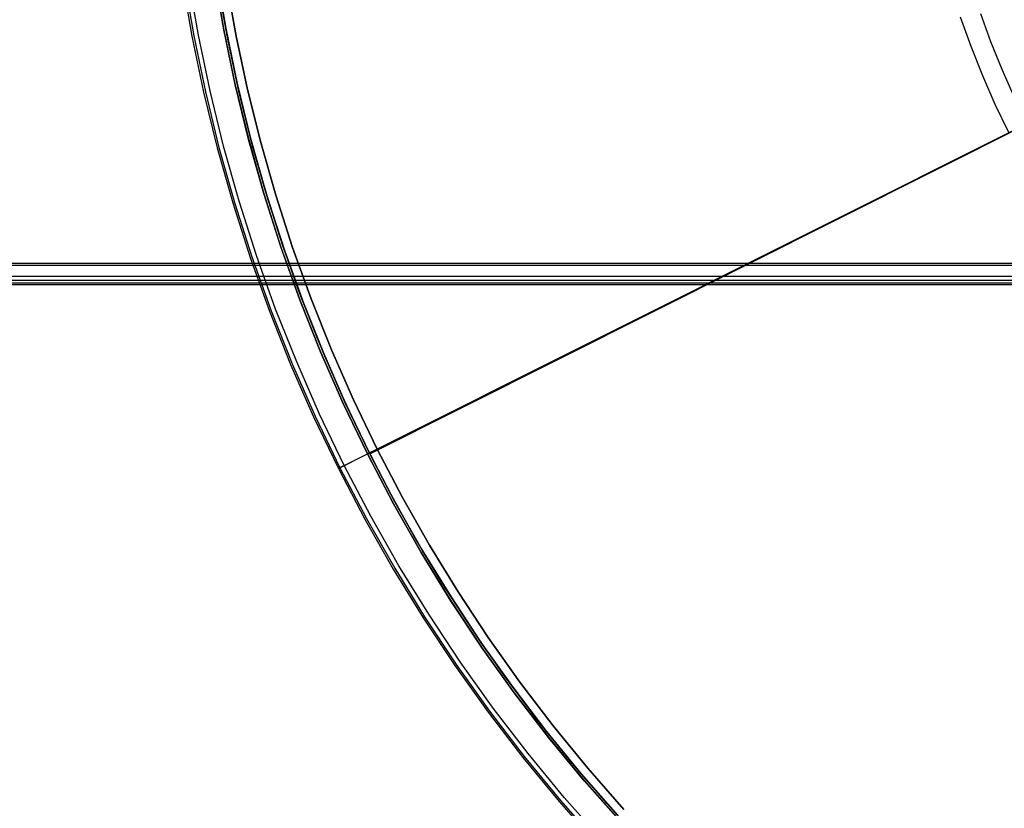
# Model space of a CAD drawing. Header units: millimetres. Extents: x 6038 to 7358, y -8545 to -7225.
# Tile 5 of 256: x 6532 to 6623, y -7985 to -7912. Entities that reach past the tile are written whole.
import ezdxf

# ---------------------------------------------------------------- set-up
doc = ezdxf.new("R2010")
doc.units = ezdxf.units.MM
doc.layers.add('color', color=7, linetype='Continuous')
doc.layers.add('luz', color=7, linetype='Continuous')

msp = doc.modelspace()

# ---------------------------------------------------------------- linework, layer by layer
at = {"color": 7, "true_color": 0xffffff}
for p, q in [((6038.316, -7934.252, 51.746), (6668.316, -7934.252, 51.746)), ((6038.316, -7934.252, 51.746), (6668.316, -7934.252, 51.746)), ((6668.316, -7934.477, 51.72), (6038.316, -7934.477, 51.72)), ((6038.316, -7935.452, 52.495), (6668.316, -7935.452, 52.495)), ((6038.316, -7935.452, 52.495), (6668.316, -7935.452, 52.495)), ((6668.316, -7935.489, 57.105), (6038.316, -7935.489, 57.105)), ((6668.316, -7935.489, 57.105), (6038.316, -7935.489, 57.105)), ((6038.316, -7935.845, 54.2), (6668.316, -7935.845, 54.2)), ((6668.316, -7936.113, 56.66), (6038.316, -7936.113, 56.66)), ((6038.316, -7936.239, 55.905), (6668.316, -7936.239, 55.905)), ((6038.316, -7936.239, 55.905), (6668.316, -7936.239, 55.905))]:
    msp.add_line(p, q, dxfattribs=at)
at = {"layer": 'color', "color": 254, "true_color": 0xcad1ee}
for p, q in [((6550.966, -7912.735, -30.6), (6550.084, -7907.63, -30.6)), ((6550.966, -7912.735, -30.6), (6550.084, -7907.63, -30.6)), ((6550.966, -7912.735, -33.2), (6550.084, -7907.63, -33.2)), ((6550.089, -7907.656, -35.8), (6550.97, -7912.759, -35.8)), ((6550.089, -7907.656, -35.8), (6550.97, -7912.759, -35.8)), ((6547.124, -7908.116, -35.8), (6548.024, -7913.321, -35.8)), ((6547.124, -7908.116, -11.461), (6548.024, -7913.321, -11.461)), ((6547.124, -7908.116, -23.63), (6548.024, -7913.321, -23.63)), ((6547.124, -7908.116, -35.8), (6548.024, -7913.321, -35.8)), ((6547.124, -7908.116, -11.461), (6548.024, -7913.321, -11.461)), ((6547.288, -7908.091, -10.91), (6548.186, -7913.29, -10.91)), ((6548.621, -7913.207, -10.541), (6547.725, -7908.023, -10.541)), ((6548.621, -7913.207, -10.541), (6547.725, -7908.023, -10.541)), ((6552.094, -7913.301, -11.269), (6551.207, -7908.329, -11.269)), ((6551.207, -7908.329, -30.6), (6552.094, -7913.301, -30.6)), ((6552.094, -7913.301, -20.935), (6551.207, -7908.329, -20.935)), ((6552.094, -7913.301, -11.269), (6551.207, -7908.329, -11.269)), ((6551.207, -7908.329, -30.6), (6552.094, -7913.301, -30.6)), ((6621.731, -7913.831, 17.309), (6620.796, -7911.244, 17.309)), ((6643.7, -7912.038, 26.2), (6565.109, -7951.425, -11.269)), ((6643.7, -7912.038, 26.2), (6565.109, -7951.425, -11.269)), ((6619.903, -7914.272, 18.688), (6618.928, -7911.548, 18.688)), ((6549.695, -7918.357, -10.541), (6548.621, -7913.207, -10.541)), ((6549.695, -7918.357, -10.541), (6548.621, -7913.207, -10.541)), ((6552.023, -7917.808, -30.6), (6550.966, -7912.735, -30.6)), ((6552.023, -7917.808, -30.6), (6550.966, -7912.735, -30.6)), ((6552.023, -7917.808, -33.2), (6550.966, -7912.735, -33.2)), ((6550.97, -7912.759, -35.8), (6552.028, -7917.828, -35.8)), ((6550.97, -7912.759, -35.8), (6552.028, -7917.828, -35.8)), ((6548.024, -7913.321, -35.8), (6549.102, -7918.491, -35.8)), ((6548.024, -7913.321, -11.461), (6549.102, -7918.491, -11.461)), ((6548.024, -7913.321, -23.63), (6549.102, -7918.491, -23.63)), ((6548.024, -7913.321, -35.8), (6549.102, -7918.491, -35.8)), ((6548.024, -7913.321, -11.461), (6549.102, -7918.491, -11.461)), ((6548.186, -7913.29, -10.91), (6549.264, -7918.455, -10.91)), ((6553.148, -7918.24, -11.269), (6552.094, -7913.301, -11.269)), ((6552.094, -7913.301, -30.6), (6553.148, -7918.24, -30.6)), ((6553.148, -7918.24, -20.935), (6552.094, -7913.301, -20.935)), ((6553.148, -7918.24, -11.269), (6552.094, -7913.301, -11.269)), ((6552.094, -7913.301, -30.6), (6553.148, -7918.24, -30.6)), ((6622.754, -7916.385, 17.309), (6621.731, -7913.831, 17.309)), ((6620.972, -7916.961, 18.688), (6619.903, -7914.272, 18.688)), ((6623.861, -7918.904, 17.309), (6622.754, -7916.385, 17.309)), ((6622.133, -7919.611, 18.688), (6620.972, -7916.961, 18.688)), ((6549.102, -7918.491, -35.8), (6550.359, -7923.621, -35.8)), ((6549.102, -7918.491, -11.461), (6550.359, -7923.621, -11.461)), ((6549.102, -7918.491, -23.63), (6550.359, -7923.621, -23.63)), ((6549.102, -7918.491, -35.8), (6550.359, -7923.621, -35.8)), ((6549.102, -7918.491, -11.461), (6550.359, -7923.621, -11.461)), ((6549.264, -7918.455, -10.91), (6550.519, -7923.579, -10.91)), ((6550.946, -7923.467, -10.541), (6549.695, -7918.357, -10.541)), ((6550.946, -7923.467, -10.541), (6549.695, -7918.357, -10.541)), ((6553.255, -7922.84, -30.6), (6552.023, -7917.808, -30.6)), ((6553.255, -7922.84, -30.6), (6552.023, -7917.808, -30.6)), ((6553.255, -7922.84, -33.2), (6552.023, -7917.808, -33.2)), ((6552.028, -7917.828, -35.8), (6553.26, -7922.858, -35.8)), ((6552.028, -7917.828, -35.8), (6553.26, -7922.858, -35.8)), ((6554.37, -7923.141, -11.269), (6553.148, -7918.24, -11.269)), ((6553.148, -7918.24, -30.6), (6554.37, -7923.141, -30.6)), ((6554.37, -7923.141, -20.935), (6553.148, -7918.24, -20.935)), ((6554.37, -7923.141, -11.269), (6553.148, -7918.24, -11.269)), ((6553.148, -7918.24, -30.6), (6554.37, -7923.141, -30.6)), ((6562.076, -7952.945, -10.541), (6631.266, -7918.27, 22.446)), ((6562.076, -7952.945, -10.541), (6631.266, -7918.27, 22.446)), ((6623.384, -7922.22, 18.688), (6622.133, -7919.611, 18.688)), ((6554.66, -7927.827, -30.6), (6553.255, -7922.84, -30.6)), ((6554.66, -7927.827, -30.6), (6553.255, -7922.84, -30.6)), ((6554.66, -7927.827, -33.2), (6553.255, -7922.84, -33.2)), ((6553.26, -7922.858, -35.8), (6554.664, -7927.842, -35.8)), ((6553.26, -7922.858, -35.8), (6554.664, -7927.842, -35.8)), ((6555.756, -7927.998, -11.269), (6554.37, -7923.141, -11.269)), ((6554.37, -7923.141, -30.6), (6555.756, -7927.998, -30.6)), ((6555.756, -7927.998, -20.935), (6554.37, -7923.141, -20.935)), ((6555.756, -7927.998, -11.269), (6554.37, -7923.141, -11.269)), ((6554.37, -7923.141, -30.6), (6555.756, -7927.998, -30.6)), ((6550.359, -7923.621, -35.8), (6551.791, -7928.705, -35.8)), ((6550.359, -7923.621, -11.461), (6551.791, -7928.705, -11.461)), ((6550.359, -7923.621, -23.63), (6551.791, -7928.705, -23.63)), ((6550.359, -7923.621, -35.8), (6551.791, -7928.705, -35.8)), ((6550.359, -7923.621, -11.461), (6551.791, -7928.705, -11.461)), ((6550.519, -7923.579, -10.91), (6551.95, -7928.657, -10.91)), ((6552.373, -7928.53, -10.541), (6550.946, -7923.467, -10.541)), ((6552.373, -7928.53, -10.541), (6550.946, -7923.467, -10.541)), ((6551.95, -7928.657, -10.91), (6553.556, -7933.683, -10.91)), ((6553.974, -7933.541, -10.541), (6552.373, -7928.53, -10.541)), ((6553.974, -7933.541, -10.541), (6552.373, -7928.53, -10.541)), ((6556.236, -7932.763, -30.6), (6554.66, -7927.827, -30.6)), ((6556.236, -7932.763, -30.6), (6554.66, -7927.827, -30.6)), ((6556.236, -7932.763, -33.2), (6554.66, -7927.827, -33.2)), ((6554.664, -7927.842, -35.8), (6556.24, -7932.774, -35.8)), ((6554.664, -7927.842, -35.8), (6556.24, -7932.774, -35.8)), ((6557.307, -7932.805, -11.269), (6555.756, -7927.998, -11.269)), ((6555.756, -7927.998, -30.6), (6557.307, -7932.805, -30.6)), ((6557.307, -7932.805, -20.935), (6555.756, -7927.998, -20.935)), ((6557.307, -7932.805, -11.269), (6555.756, -7927.998, -11.269)), ((6555.756, -7927.998, -30.6), (6557.307, -7932.805, -30.6)), ((6551.791, -7928.705, -35.8), (6553.399, -7933.736, -35.8)), ((6551.791, -7928.705, -11.461), (6553.399, -7933.736, -11.461)), ((6551.791, -7928.705, -23.63), (6553.399, -7933.736, -23.63)), ((6551.791, -7928.705, -35.8), (6553.399, -7933.736, -35.8)), ((6551.791, -7928.705, -11.461), (6553.399, -7933.736, -11.461)), ((6557.982, -7937.641, -30.6), (6556.236, -7932.763, -30.6)), ((6557.982, -7937.641, -30.6), (6556.236, -7932.763, -30.6)), ((6557.982, -7937.641, -33.2), (6556.236, -7932.763, -33.2)), ((6556.24, -7932.774, -35.8), (6557.985, -7937.649, -35.8)), ((6556.24, -7932.774, -35.8), (6557.985, -7937.649, -35.8)), ((6559.019, -7937.557, -11.269), (6557.307, -7932.805, -11.269)), ((6557.307, -7932.805, -30.6), (6559.019, -7937.557, -30.6)), ((6559.019, -7937.557, -20.935), (6557.307, -7932.805, -20.935)), ((6559.019, -7937.557, -11.269), (6557.307, -7932.805, -11.269)), ((6557.307, -7932.805, -30.6), (6559.019, -7937.557, -30.6)), ((6553.399, -7933.736, -35.8), (6555.179, -7938.709, -35.8)), ((6553.399, -7933.736, -11.461), (6555.179, -7938.709, -11.461)), ((6553.399, -7933.736, -23.63), (6555.179, -7938.709, -23.63)), ((6553.399, -7933.736, -35.8), (6555.179, -7938.709, -35.8)), ((6553.399, -7933.736, -11.461), (6555.179, -7938.709, -11.461)), ((6553.556, -7933.683, -10.91), (6555.334, -7938.651, -10.91)), ((6555.747, -7938.494, -10.541), (6553.974, -7933.541, -10.541)), ((6555.747, -7938.494, -10.541), (6553.974, -7933.541, -10.541)), ((6559.895, -7942.456, -30.6), (6557.982, -7937.641, -30.6)), ((6559.895, -7942.456, -30.6), (6557.982, -7937.641, -30.6)), ((6559.895, -7942.456, -33.2), (6557.982, -7937.641, -33.2)), ((6557.985, -7937.649, -35.8), (6559.898, -7942.462, -35.8)), ((6557.985, -7937.649, -35.8), (6559.898, -7942.462, -35.8)), ((6560.892, -7942.248, -11.269), (6559.019, -7937.557, -11.269)), ((6559.019, -7937.557, -30.6), (6560.892, -7942.248, -30.6)), ((6560.892, -7942.248, -20.935), (6559.019, -7937.557, -20.935)), ((6560.892, -7942.248, -11.269), (6559.019, -7937.557, -11.269)), ((6559.019, -7937.557, -30.6), (6560.892, -7942.248, -30.6)), ((6555.334, -7938.651, -10.91), (6557.282, -7943.554, -10.91)), ((6557.69, -7943.383, -10.541), (6555.747, -7938.494, -10.541)), ((6557.69, -7943.383, -10.541), (6555.747, -7938.494, -10.541)), ((6555.179, -7938.709, -35.8), (6557.129, -7943.617, -35.8)), ((6555.179, -7938.709, -11.461), (6557.129, -7943.617, -11.461)), ((6555.179, -7938.709, -23.63), (6557.129, -7943.617, -23.63)), ((6555.179, -7938.709, -35.8), (6557.129, -7943.617, -35.8)), ((6555.179, -7938.709, -11.461), (6557.129, -7943.617, -11.461)), ((6562.923, -7946.872, -11.269), (6560.892, -7942.248, -11.269)), ((6560.892, -7942.248, -30.6), (6562.923, -7946.872, -30.6)), ((6562.923, -7946.872, -20.935), (6560.892, -7942.248, -20.935)), ((6562.923, -7946.872, -11.269), (6560.892, -7942.248, -11.269)), ((6560.892, -7942.248, -30.6), (6562.923, -7946.872, -30.6)), ((6561.974, -7947.202, -30.6), (6559.895, -7942.456, -30.6)), ((6561.974, -7947.202, -30.6), (6559.895, -7942.456, -30.6)), ((6561.974, -7947.202, -33.2), (6559.895, -7942.456, -33.2)), ((6559.898, -7942.462, -35.8), (6561.975, -7947.205, -35.8)), ((6559.898, -7942.462, -35.8), (6561.975, -7947.205, -35.8)), ((6557.129, -7943.617, -35.8), (6559.248, -7948.456, -35.8)), ((6557.129, -7943.617, -11.461), (6559.248, -7948.456, -11.461)), ((6557.129, -7943.617, -23.63), (6559.248, -7948.456, -23.63)), ((6557.129, -7943.617, -35.8), (6559.248, -7948.456, -35.8)), ((6557.129, -7943.617, -11.461), (6559.248, -7948.456, -11.461)), ((6557.282, -7943.554, -10.91), (6559.399, -7948.386, -10.91)), ((6559.801, -7948.202, -10.541), (6557.69, -7943.383, -10.541)), ((6559.801, -7948.202, -10.541), (6557.69, -7943.383, -10.541)), ((6564.215, -7951.874, -30.6), (6561.974, -7947.202, -30.6)), ((6564.215, -7951.874, -30.6), (6561.974, -7947.202, -30.6)), ((6564.215, -7951.874, -33.2), (6561.974, -7947.202, -33.2)), ((6561.975, -7947.205, -35.8), (6564.215, -7951.874, -35.8)), ((6561.975, -7947.205, -35.8), (6564.215, -7951.874, -35.8)), ((6565.109, -7951.425, -11.269), (6562.923, -7946.872, -11.269)), ((6562.923, -7946.872, -30.6), (6565.109, -7951.425, -30.6)), ((6565.109, -7951.425, -20.935), (6562.923, -7946.872, -20.935)), ((6565.109, -7951.425, -11.269), (6562.923, -7946.872, -11.269)), ((6562.923, -7946.872, -30.6), (6565.109, -7951.425, -30.6)), ((6559.248, -7948.456, -35.8), (6561.533, -7953.218, -35.8)), ((6559.248, -7948.456, -11.461), (6561.533, -7953.218, -11.461)), ((6559.248, -7948.456, -23.63), (6561.533, -7953.218, -23.63)), ((6559.248, -7948.456, -35.8), (6561.533, -7953.218, -35.8)), ((6559.248, -7948.456, -11.461), (6561.533, -7953.218, -11.461)), ((6559.399, -7948.386, -10.91), (6561.681, -7953.143, -10.91)), ((6562.076, -7952.945, -10.541), (6559.801, -7948.202, -10.541)), ((6562.076, -7952.945, -10.541), (6559.801, -7948.202, -10.541)), ((6561.533, -7953.218, -35.8), (6564.215, -7951.874, -35.8)), ((6565.109, -7951.425, -30.6), (6564.215, -7951.874, -30.6)), ((6564.215, -7951.874, -35.8), (6566.614, -7956.462, -35.8)), ((6564.215, -7951.874, -30.6), (6564.215, -7951.874, -35.8)), ((6566.616, -7956.465, -30.6), (6564.215, -7951.874, -30.6)), ((6566.616, -7956.465, -33.2), (6564.215, -7951.874, -33.2)), ((6566.616, -7956.465, -30.6), (6564.215, -7951.874, -30.6)), ((6564.215, -7951.874, -30.6), (6564.215, -7951.874, -35.8)), ((6564.215, -7951.874, -35.8), (6566.614, -7956.462, -35.8)), ((6565.109, -7951.425, -11.269), (6567.448, -7955.902, -11.269)), ((6565.109, -7951.425, -30.6), (6565.109, -7951.425, -11.269)), ((6565.109, -7951.425, -11.269), (6567.448, -7955.902, -11.269)), ((6565.109, -7951.425, -30.6), (6565.109, -7951.425, -11.269)), ((6565.109, -7951.425, -30.6), (6567.448, -7955.902, -30.6)), ((6567.448, -7955.902, -20.935), (6565.109, -7951.425, -20.935)), ((6565.109, -7951.425, -30.6), (6567.448, -7955.902, -30.6)), ((6561.596, -7953.186, -11.092), (6561.585, -7953.191, -11.124)), ((6561.596, -7953.186, -11.092), (6561.585, -7953.191, -11.124)), ((6561.608, -7953.18, -11.06), (6561.596, -7953.186, -11.092)), ((6561.608, -7953.18, -11.06), (6561.596, -7953.186, -11.092)), ((6561.62, -7953.174, -11.029), (6561.608, -7953.18, -11.06)), ((6561.62, -7953.174, -11.029), (6561.608, -7953.18, -11.06)), ((6561.634, -7953.167, -10.998), (6561.62, -7953.174, -11.029)), ((6561.634, -7953.167, -10.998), (6561.62, -7953.174, -11.029)), ((6561.649, -7953.159, -10.968), (6561.634, -7953.167, -10.998)), ((6561.649, -7953.159, -10.968), (6561.634, -7953.167, -10.998)), ((6561.664, -7953.152, -10.938), (6561.649, -7953.159, -10.968)), ((6561.664, -7953.152, -10.938), (6561.649, -7953.159, -10.968)), ((6561.681, -7953.143, -10.91), (6561.664, -7953.152, -10.938)), ((6561.681, -7953.143, -10.91), (6561.664, -7953.152, -10.938)), ((6561.698, -7953.135, -10.881), (6561.681, -7953.143, -10.91)), ((6561.698, -7953.135, -10.881), (6561.681, -7953.143, -10.91)), ((6561.681, -7953.143, -10.91), (6564.126, -7957.819, -10.91)), ((6561.717, -7953.126, -10.854), (6561.698, -7953.135, -10.881)), ((6561.717, -7953.126, -10.854), (6561.698, -7953.135, -10.881)), ((6561.736, -7953.116, -10.827), (6561.717, -7953.126, -10.854)), ((6561.736, -7953.116, -10.827), (6561.717, -7953.126, -10.854)), ((6561.755, -7953.106, -10.8), (6561.736, -7953.116, -10.827)), ((6561.755, -7953.106, -10.8), (6561.736, -7953.116, -10.827)), ((6561.776, -7953.096, -10.775), (6561.755, -7953.106, -10.8)), ((6561.776, -7953.096, -10.775), (6561.755, -7953.106, -10.8)), ((6561.798, -7953.085, -10.75), (6561.776, -7953.096, -10.775)), ((6561.798, -7953.085, -10.75), (6561.776, -7953.096, -10.775)), ((6561.82, -7953.074, -10.727), (6561.798, -7953.085, -10.75)), ((6561.82, -7953.074, -10.727), (6561.798, -7953.085, -10.75)), ((6561.843, -7953.062, -10.704), (6561.82, -7953.074, -10.727)), ((6561.843, -7953.062, -10.704), (6561.82, -7953.074, -10.727)), ((6561.866, -7953.051, -10.682), (6561.843, -7953.062, -10.704)), ((6561.866, -7953.051, -10.682), (6561.843, -7953.062, -10.704)), ((6561.891, -7953.038, -10.661), (6561.866, -7953.051, -10.682)), ((6561.891, -7953.038, -10.661), (6561.866, -7953.051, -10.682)), ((6561.915, -7953.026, -10.641), (6561.891, -7953.038, -10.661)), ((6561.915, -7953.026, -10.641), (6561.891, -7953.038, -10.661)), ((6561.941, -7953.013, -10.621), (6561.915, -7953.026, -10.641)), ((6561.941, -7953.013, -10.621), (6561.915, -7953.026, -10.641)), ((6561.967, -7953, -10.603), (6561.941, -7953.013, -10.621)), ((6561.967, -7953, -10.603), (6561.941, -7953.013, -10.621)), ((6561.994, -7952.987, -10.586), (6561.967, -7953, -10.603)), ((6561.994, -7952.987, -10.586), (6561.967, -7953, -10.603)), ((6562.021, -7952.973, -10.57), (6561.994, -7952.987, -10.586)), ((6562.021, -7952.973, -10.57), (6561.994, -7952.987, -10.586)), ((6562.048, -7952.959, -10.555), (6562.021, -7952.973, -10.57)), ((6562.048, -7952.959, -10.555), (6562.021, -7952.973, -10.57)), ((6562.076, -7952.945, -10.541), (6562.048, -7952.959, -10.555)), ((6562.076, -7952.945, -10.541), (6562.048, -7952.959, -10.555)), ((6564.514, -7957.607, -10.541), (6562.076, -7952.945, -10.541)), ((6564.514, -7957.607, -10.541), (6562.076, -7952.945, -10.541)), ((6561.535, -7953.217, -11.392), (6561.533, -7953.217, -11.426)), ((6561.533, -7953.217, -11.426), (6561.533, -7953.218, -11.461)), ((6561.535, -7953.217, -11.392), (6561.533, -7953.217, -11.426)), ((6561.533, -7953.217, -11.426), (6561.533, -7953.218, -11.461)), ((6561.533, -7953.218, -11.461), (6563.98, -7957.898, -11.461)), ((6561.533, -7953.218, -35.8), (6561.533, -7953.218, -11.461)), ((6561.533, -7953.218, -35.8), (6563.98, -7957.898, -35.8)), ((6561.533, -7953.218, -11.461), (6563.98, -7957.898, -11.461)), ((6561.533, -7953.218, -35.8), (6561.533, -7953.218, -11.461)), ((6561.533, -7953.218, -35.8), (6563.98, -7957.898, -35.8)), ((6561.533, -7953.218, -23.63), (6563.98, -7957.898, -23.63)), ((6561.538, -7953.215, -11.358), (6561.535, -7953.217, -11.392)), ((6561.538, -7953.215, -11.358), (6561.535, -7953.217, -11.392)), ((6561.541, -7953.213, -11.324), (6561.538, -7953.215, -11.358)), ((6561.541, -7953.213, -11.324), (6561.538, -7953.215, -11.358)), ((6561.546, -7953.211, -11.29), (6561.541, -7953.213, -11.324)), ((6561.546, -7953.211, -11.29), (6561.541, -7953.213, -11.324)), ((6561.552, -7953.208, -11.256), (6561.546, -7953.211, -11.29)), ((6561.552, -7953.208, -11.256), (6561.546, -7953.211, -11.29)), ((6561.559, -7953.205, -11.223), (6561.552, -7953.208, -11.256)), ((6561.559, -7953.205, -11.223), (6561.552, -7953.208, -11.256)), ((6561.566, -7953.201, -11.189), (6561.559, -7953.205, -11.223)), ((6561.566, -7953.201, -11.189), (6561.559, -7953.205, -11.223)), ((6561.575, -7953.196, -11.157), (6561.566, -7953.201, -11.189)), ((6561.575, -7953.196, -11.157), (6561.566, -7953.201, -11.189)), ((6561.585, -7953.191, -11.124), (6561.575, -7953.196, -11.157)), ((6561.585, -7953.191, -11.124), (6561.575, -7953.196, -11.157)), ((6567.448, -7955.902, -11.269), (6569.938, -7960.297, -11.269)), ((6567.448, -7955.902, -11.269), (6569.938, -7960.297, -11.269)), ((6567.448, -7955.902, -30.6), (6569.938, -7960.297, -30.6)), ((6569.938, -7960.297, -20.935), (6567.448, -7955.902, -20.935)), ((6567.448, -7955.902, -30.6), (6569.938, -7960.297, -30.6)), ((6566.614, -7956.462, -35.8), (6569.171, -7960.965, -35.8)), ((6566.614, -7956.462, -35.8), (6569.171, -7960.965, -35.8)), ((6569.174, -7960.97, -30.6), (6566.616, -7956.465, -30.6)), ((6569.174, -7960.97, -33.2), (6566.616, -7956.465, -33.2)), ((6569.174, -7960.97, -30.6), (6566.616, -7956.465, -30.6)), ((6567.112, -7962.182, -10.541), (6564.514, -7957.607, -10.541)), ((6567.112, -7962.182, -10.541), (6564.514, -7957.607, -10.541)), ((6563.98, -7957.898, -11.461), (6566.588, -7962.491, -11.461)), ((6563.98, -7957.898, -35.8), (6566.588, -7962.491, -35.8)), ((6563.98, -7957.898, -11.461), (6566.588, -7962.491, -11.461)), ((6563.98, -7957.898, -35.8), (6566.588, -7962.491, -35.8)), ((6563.98, -7957.898, -23.63), (6566.588, -7962.491, -23.63)), ((6564.126, -7957.819, -10.91), (6566.731, -7962.407, -10.91)), ((6569.938, -7960.297, -11.269), (6572.575, -7964.604, -11.269)), ((6569.938, -7960.297, -11.269), (6572.575, -7964.604, -11.269)), ((6569.938, -7960.297, -30.6), (6572.575, -7964.604, -30.6)), ((6572.575, -7964.604, -20.935), (6569.938, -7960.297, -20.935)), ((6569.938, -7960.297, -30.6), (6572.575, -7964.604, -30.6)), ((6569.171, -7960.965, -35.8), (6571.882, -7965.377, -35.8)), ((6569.171, -7960.965, -35.8), (6571.882, -7965.377, -35.8)), ((6571.886, -7965.385, -30.6), (6569.174, -7960.97, -30.6)), ((6571.886, -7965.385, -33.2), (6569.174, -7960.97, -33.2)), ((6571.886, -7965.385, -30.6), (6569.174, -7960.97, -30.6)), ((6569.865, -7966.664, -10.541), (6567.112, -7962.182, -10.541)), ((6569.865, -7966.664, -10.541), (6567.112, -7962.182, -10.541)), ((6566.588, -7962.491, -11.461), (6569.353, -7966.992, -11.461)), ((6566.588, -7962.491, -35.8), (6569.353, -7966.992, -35.8)), ((6566.588, -7962.491, -11.461), (6569.353, -7966.992, -11.461)), ((6566.588, -7962.491, -35.8), (6569.353, -7966.992, -35.8)), ((6566.588, -7962.491, -23.63), (6569.353, -7966.992, -23.63)), ((6566.731, -7962.407, -10.91), (6569.493, -7966.902, -10.91)), ((6572.575, -7964.604, -11.269), (6575.356, -7968.82, -11.269)), ((6572.575, -7964.604, -11.269), (6575.356, -7968.82, -11.269)), ((6572.575, -7964.604, -30.6), (6575.356, -7968.82, -30.6)), ((6575.356, -7968.82, -20.935), (6572.575, -7964.604, -20.935)), ((6572.575, -7964.604, -30.6), (6575.356, -7968.82, -30.6)), ((6571.882, -7965.377, -35.8), (6574.743, -7969.693, -35.8)), ((6571.882, -7965.377, -35.8), (6574.743, -7969.693, -35.8)), ((6574.749, -7969.703, -30.6), (6571.886, -7965.385, -30.6)), ((6574.749, -7969.703, -33.2), (6571.886, -7965.385, -33.2)), ((6574.749, -7969.703, -30.6), (6571.886, -7965.385, -30.6)), ((6572.772, -7971.049, -10.541), (6569.865, -7966.664, -10.541)), ((6572.772, -7971.049, -10.541), (6569.865, -7966.664, -10.541)), ((6569.353, -7966.992, -11.461), (6572.271, -7971.394, -11.461)), ((6569.353, -7966.992, -35.8), (6572.271, -7971.394, -35.8)), ((6569.353, -7966.992, -11.461), (6572.271, -7971.394, -11.461)), ((6569.353, -7966.992, -35.8), (6572.271, -7971.394, -35.8)), ((6569.353, -7966.992, -23.63), (6572.271, -7971.394, -23.63)), ((6569.493, -7966.902, -10.91), (6572.408, -7971.3, -10.91)), ((6575.356, -7968.82, -11.269), (6578.279, -7972.939, -11.269)), ((6575.356, -7968.82, -11.269), (6578.279, -7972.939, -11.269)), ((6575.356, -7968.82, -30.6), (6578.279, -7972.939, -30.6)), ((6578.279, -7972.939, -20.935), (6575.356, -7968.82, -20.935)), ((6575.356, -7968.82, -30.6), (6578.279, -7972.939, -30.6)), ((6574.743, -7969.693, -35.8), (6577.751, -7973.908, -35.8)), ((6574.743, -7969.693, -35.8), (6577.751, -7973.908, -35.8)), ((6577.76, -7973.92, -30.6), (6574.749, -7969.703, -30.6)), ((6577.76, -7973.92, -33.2), (6574.749, -7969.703, -33.2)), ((6577.76, -7973.92, -30.6), (6574.749, -7969.703, -30.6)), ((6572.408, -7971.3, -10.91), (6575.473, -7975.594, -10.91)), ((6575.828, -7975.331, -10.541), (6572.772, -7971.049, -10.541)), ((6575.828, -7975.331, -10.541), (6572.772, -7971.049, -10.541)), ((6572.271, -7971.394, -11.461), (6575.34, -7975.693, -11.461)), ((6572.271, -7971.394, -35.8), (6575.34, -7975.693, -35.8)), ((6572.271, -7971.394, -11.461), (6575.34, -7975.693, -11.461)), ((6572.271, -7971.394, -35.8), (6575.34, -7975.693, -35.8)), ((6572.271, -7971.394, -23.63), (6575.34, -7975.693, -23.63)), ((6578.279, -7972.939, -11.269), (6581.34, -7976.957, -11.269)), ((6578.279, -7972.939, -11.269), (6581.34, -7976.957, -11.269)), ((6578.279, -7972.939, -30.6), (6581.34, -7976.957, -30.6)), ((6581.34, -7976.957, -20.935), (6578.279, -7972.939, -20.935)), ((6578.279, -7972.939, -30.6), (6581.34, -7976.957, -30.6)), ((6577.751, -7973.908, -35.8), (6580.903, -7978.016, -35.8)), ((6577.751, -7973.908, -35.8), (6580.903, -7978.016, -35.8)), ((6580.914, -7978.03, -30.6), (6577.76, -7973.92, -30.6)), ((6580.914, -7978.03, -33.2), (6577.76, -7973.92, -33.2)), ((6580.914, -7978.03, -30.6), (6577.76, -7973.92, -30.6)), ((6575.34, -7975.693, -11.461), (6578.555, -7979.883, -11.461)), ((6575.34, -7975.693, -35.8), (6578.555, -7979.883, -35.8)), ((6575.34, -7975.693, -11.461), (6578.555, -7979.883, -11.461)), ((6575.34, -7975.693, -35.8), (6578.555, -7979.883, -35.8)), ((6575.34, -7975.693, -23.63), (6578.555, -7979.883, -23.63)), ((6575.473, -7975.594, -10.91), (6578.685, -7979.78, -10.91)), ((6579.031, -7979.505, -10.541), (6575.828, -7975.331, -10.541)), ((6579.031, -7979.505, -10.541), (6575.828, -7975.331, -10.541)), ((6581.34, -7976.957, -11.269), (6584.535, -7980.869, -11.269)), ((6581.34, -7976.957, -11.269), (6584.535, -7980.869, -11.269)), ((6581.34, -7976.957, -30.6), (6584.535, -7980.869, -30.6)), ((6584.535, -7980.869, -20.935), (6581.34, -7976.957, -20.935)), ((6581.34, -7976.957, -30.6), (6584.535, -7980.869, -30.6)), ((6580.903, -7978.016, -35.8), (6584.195, -7982.013, -35.8)), ((6580.903, -7978.016, -35.8), (6584.195, -7982.013, -35.8)), ((6584.209, -7982.029, -30.6), (6580.914, -7978.03, -30.6)), ((6584.209, -7982.029, -33.2), (6580.914, -7978.03, -33.2)), ((6584.209, -7982.029, -30.6), (6580.914, -7978.03, -30.6)), ((6582.375, -7983.566, -10.541), (6579.031, -7979.505, -10.541)), ((6582.375, -7983.566, -10.541), (6579.031, -7979.505, -10.541)), ((6578.555, -7979.883, -11.461), (6581.913, -7983.96, -11.461)), ((6578.555, -7979.883, -35.8), (6581.913, -7983.96, -35.8)), ((6578.555, -7979.883, -11.461), (6581.913, -7983.96, -11.461)), ((6578.555, -7979.883, -35.8), (6581.913, -7983.96, -35.8)), ((6578.555, -7979.883, -23.63), (6581.913, -7983.96, -23.63)), ((6578.685, -7979.78, -10.91), (6582.039, -7983.853, -10.91)), ((6584.535, -7980.869, -11.269), (6587.861, -7984.67, -11.269)), ((6584.535, -7980.869, -11.269), (6587.861, -7984.67, -11.269)), ((6584.535, -7980.869, -30.6), (6587.861, -7984.67, -30.6)), ((6587.861, -7984.67, -20.935), (6584.535, -7980.869, -20.935)), ((6584.535, -7980.869, -30.6), (6587.861, -7984.67, -30.6)), ((6584.195, -7982.013, -35.8), (6587.623, -7985.894, -35.8)), ((6584.195, -7982.013, -35.8), (6587.623, -7985.894, -35.8)), ((6587.639, -7985.912, -30.6), (6584.209, -7982.029, -30.6)), ((6587.639, -7985.912, -33.2), (6584.209, -7982.029, -33.2)), ((6587.639, -7985.912, -30.6), (6584.209, -7982.029, -30.6)), ((6581.913, -7983.96, -11.461), (6585.409, -7987.919, -11.461)), ((6581.913, -7983.96, -35.8), (6585.409, -7987.919, -35.8)), ((6581.913, -7983.96, -11.461), (6585.409, -7987.919, -11.461)), ((6581.913, -7983.96, -35.8), (6585.409, -7987.919, -35.8)), ((6581.913, -7983.96, -23.63), (6585.409, -7987.919, -23.63)), ((6582.039, -7983.853, -10.91), (6585.532, -7987.807, -10.91)), ((6585.858, -7987.509, -10.541), (6582.375, -7983.566, -10.541)), ((6585.858, -7987.509, -10.541), (6582.375, -7983.566, -10.541))]:
    msp.add_line(p, q, dxfattribs=at)
at = {"layer": 'luz', "color": 254, "true_color": 0xcad1ee}
for p, q in [((6564.424, -7951.845, -31.05), (6832.208, -7817.488, -31.05)), ((6832.208, -7817.488, -32.55), (6564.424, -7951.845, -32.55)), ((6551.047, -7912.087, -34.05), (6550.204, -7907.087, -34.05)), ((6551.047, -7912.087, -33.3), (6550.204, -7907.087, -33.3)), ((6551.141, -7912.585, -32.55), (6550.261, -7907.462, -32.55)), ((6550.261, -7907.462, -32.55), (6551.141, -7912.585, -32.55)), ((6551.333, -7913.58, -31.05), (6550.439, -7908.589, -31.05)), ((6550.439, -7908.589, -31.8), (6551.333, -7913.58, -31.8)), ((6552.06, -7917.055, -34.05), (6551.047, -7912.087, -34.05)), ((6552.06, -7917.055, -33.3), (6551.047, -7912.087, -33.3)), ((6552.198, -7917.673, -32.55), (6551.141, -7912.585, -32.55)), ((6551.141, -7912.585, -32.55), (6552.198, -7917.673, -32.55)), ((6552.396, -7918.538, -31.05), (6551.333, -7913.58, -31.05)), ((6551.333, -7913.58, -31.8), (6552.396, -7918.538, -31.8)), ((6553.24, -7921.986, -34.05), (6552.06, -7917.055, -34.05)), ((6553.24, -7921.986, -33.3), (6552.06, -7917.055, -33.3)), ((6553.431, -7922.722, -32.55), (6552.198, -7917.673, -32.55)), ((6552.198, -7917.673, -32.55), (6553.431, -7922.722, -32.55)), ((6553.626, -7923.457, -31.05), (6552.396, -7918.538, -31.05)), ((6552.396, -7918.538, -31.8), (6553.626, -7923.457, -31.8)), ((6554.586, -7926.875, -34.05), (6553.24, -7921.986, -34.05)), ((6554.586, -7926.875, -33.3), (6553.24, -7921.986, -33.3)), ((6554.838, -7927.725, -32.55), (6553.431, -7922.722, -32.55)), ((6553.431, -7922.722, -32.55), (6554.838, -7927.725, -32.55)), ((6555.022, -7928.331, -31.05), (6553.626, -7923.457, -31.05)), ((6553.626, -7923.457, -31.8), (6555.022, -7928.331, -31.8)), ((6556.097, -7931.715, -34.05), (6554.586, -7926.875, -34.05)), ((6556.097, -7931.715, -33.3), (6554.586, -7926.875, -33.3)), ((6556.418, -7932.676, -32.55), (6554.838, -7927.725, -32.55)), ((6554.838, -7927.725, -32.55), (6556.418, -7932.676, -32.55)), ((6556.581, -7933.156, -31.05), (6555.022, -7928.331, -31.05)), ((6555.022, -7928.331, -31.8), (6556.581, -7933.156, -31.8)), ((6557.77, -7936.502, -34.05), (6556.097, -7931.715, -34.05)), ((6557.77, -7936.502, -33.3), (6556.097, -7931.715, -33.3)), ((6558.169, -7937.57, -32.55), (6556.418, -7932.676, -32.55)), ((6556.418, -7932.676, -32.55), (6558.169, -7937.57, -32.55)), ((6558.304, -7937.925, -31.05), (6556.581, -7933.156, -31.05)), ((6556.581, -7933.156, -31.8), (6558.304, -7937.925, -31.8)), ((6559.605, -7941.229, -34.05), (6557.77, -7936.502, -34.05)), ((6559.605, -7941.229, -33.3), (6557.77, -7936.502, -33.3)), ((6560.089, -7942.4, -32.55), (6558.169, -7937.57, -32.55)), ((6558.169, -7937.57, -32.55), (6560.089, -7942.4, -32.55)), ((6560.186, -7942.633, -31.05), (6558.304, -7937.925, -31.05)), ((6558.304, -7937.925, -31.8), (6560.186, -7942.633, -31.8)), ((6561.599, -7945.891, -34.05), (6559.605, -7941.229, -34.05)), ((6561.599, -7945.891, -33.3), (6559.605, -7941.229, -33.3)), ((6562.174, -7947.16, -32.55), (6560.089, -7942.4, -32.55)), ((6560.089, -7942.4, -32.55), (6562.174, -7947.16, -32.55)), ((6562.227, -7947.275, -31.05), (6560.186, -7942.633, -31.05)), ((6560.186, -7942.633, -31.8), (6562.227, -7947.275, -31.8)), ((6563.749, -7950.483, -34.05), (6561.599, -7945.891, -34.05)), ((6563.749, -7950.483, -33.3), (6561.599, -7945.891, -33.3)), ((6564.424, -7951.845, -32.55), (6562.174, -7947.16, -32.55)), ((6562.174, -7947.16, -32.55), (6564.424, -7951.845, -32.55)), ((6564.424, -7951.845, -31.05), (6562.227, -7947.275, -31.05)), ((6562.227, -7947.275, -31.8), (6564.424, -7951.845, -31.8)), ((6566.054, -7954.999, -34.05), (6563.749, -7950.483, -34.05)), ((6566.054, -7954.999, -33.3), (6563.749, -7950.483, -33.3)), ((6566.775, -7956.338, -32.55), (6564.424, -7951.845, -32.55)), ((6564.424, -7951.845, -32.55), (6564.424, -7951.845, -31.05)), ((6564.424, -7951.845, -32.55), (6566.775, -7956.338, -32.55)), ((6566.775, -7956.338, -31.05), (6564.424, -7951.845, -31.05)), ((6564.424, -7951.845, -31.8), (6566.775, -7956.338, -31.8)), ((6568.51, -7959.435, -34.05), (6566.054, -7954.999, -34.05)), ((6568.51, -7959.435, -33.3), (6566.054, -7954.999, -33.3)), ((6569.276, -7960.749, -32.55), (6566.775, -7956.338, -32.55)), ((6566.775, -7956.338, -32.55), (6569.276, -7960.749, -32.55)), ((6569.276, -7960.749, -31.05), (6566.775, -7956.338, -31.05)), ((6566.775, -7956.338, -31.8), (6569.276, -7960.749, -31.8)), ((6571.115, -7963.786, -34.05), (6568.51, -7959.435, -34.05)), ((6571.115, -7963.786, -33.3), (6568.51, -7959.435, -33.3)), ((6571.924, -7965.072, -32.55), (6569.276, -7960.749, -32.55)), ((6569.276, -7960.749, -32.55), (6571.924, -7965.072, -32.55)), ((6571.924, -7965.072, -31.05), (6569.276, -7960.749, -31.05)), ((6569.276, -7960.749, -31.8), (6571.924, -7965.072, -31.8)), ((6573.866, -7968.045, -34.05), (6571.115, -7963.786, -34.05)), ((6573.866, -7968.045, -33.3), (6571.115, -7963.786, -33.3)), ((6574.718, -7969.304, -32.55), (6571.924, -7965.072, -32.55)), ((6571.924, -7965.072, -32.55), (6574.718, -7969.304, -32.55)), ((6574.718, -7969.304, -31.05), (6571.924, -7965.072, -31.05)), ((6571.924, -7965.072, -31.8), (6574.718, -7969.304, -31.8)), ((6576.759, -7972.21, -34.05), (6573.866, -7968.045, -34.05)), ((6576.759, -7972.21, -33.3), (6573.866, -7968.045, -33.3)), ((6577.653, -7973.439, -32.55), (6574.718, -7969.304, -32.55)), ((6574.718, -7969.304, -32.55), (6577.653, -7973.439, -32.55)), ((6577.653, -7973.439, -31.05), (6574.718, -7969.304, -31.05)), ((6574.718, -7969.304, -31.8), (6577.653, -7973.439, -31.8)), ((6579.791, -7976.273, -34.05), (6576.759, -7972.21, -34.05)), ((6579.791, -7976.273, -33.3), (6576.759, -7972.21, -33.3)), ((6580.727, -7977.471, -32.55), (6577.653, -7973.439, -32.55)), ((6577.653, -7973.439, -32.55), (6580.727, -7977.471, -32.55)), ((6580.727, -7977.471, -31.05), (6577.653, -7973.439, -31.05)), ((6577.653, -7973.439, -31.8), (6580.727, -7977.471, -31.8)), ((6582.959, -7980.232, -34.05), (6579.791, -7976.273, -34.05)), ((6582.959, -7980.232, -33.3), (6579.791, -7976.273, -33.3)), ((6583.935, -7981.398, -32.55), (6580.727, -7977.471, -32.55)), ((6580.727, -7977.471, -32.55), (6583.935, -7981.398, -32.55)), ((6583.935, -7981.398, -31.05), (6580.727, -7977.471, -31.05)), ((6580.727, -7977.471, -31.8), (6583.935, -7981.398, -31.8)), ((6586.26, -7984.082, -34.05), (6582.959, -7980.232, -34.05)), ((6586.26, -7984.082, -33.3), (6582.959, -7980.232, -33.3)), ((6587.274, -7985.214, -32.55), (6583.935, -7981.398, -32.55)), ((6583.935, -7981.398, -32.55), (6587.274, -7985.214, -32.55)), ((6587.274, -7985.214, -31.05), (6583.935, -7981.398, -31.05)), ((6583.935, -7981.398, -31.8), (6587.274, -7985.214, -31.8)), ((6589.689, -7987.817, -34.05), (6586.26, -7984.082, -34.05)), ((6589.689, -7987.817, -33.3), (6586.26, -7984.082, -33.3))]:
    msp.add_line(p, q, dxfattribs=at)

doc.saveas('drawing.dxf')
